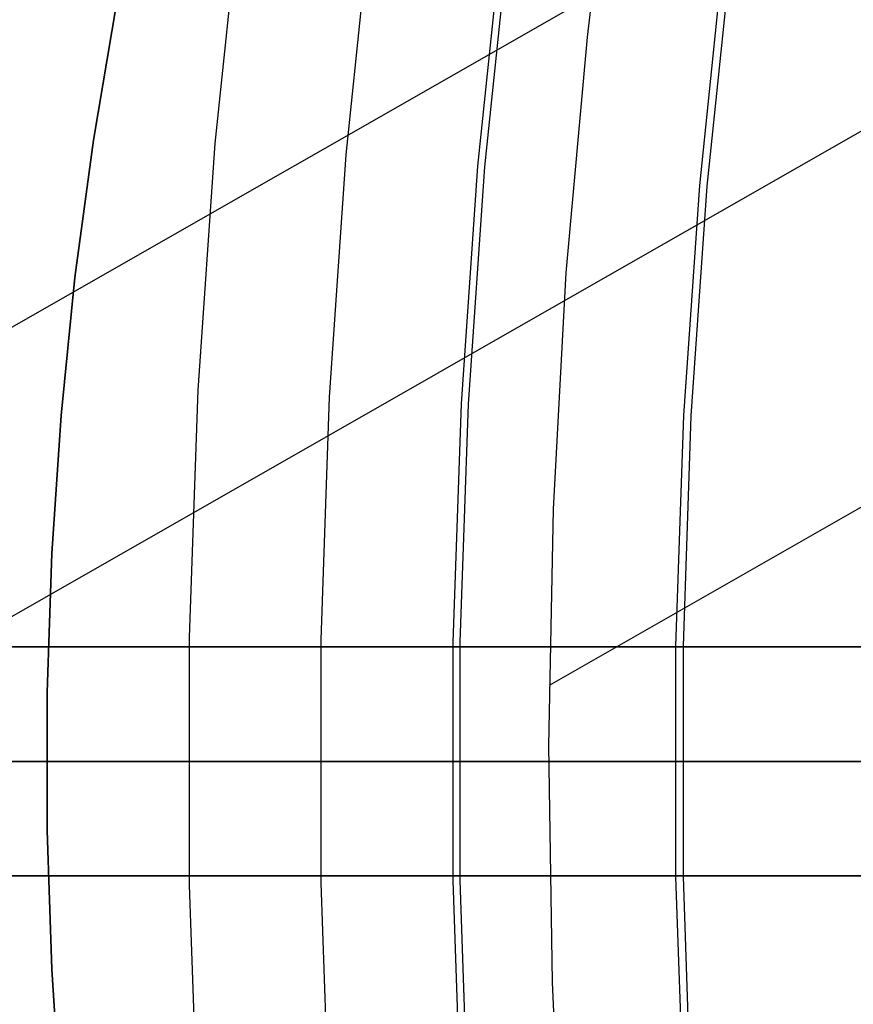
# Model space of a CAD drawing. Header units: millimetres. Extents: x 9001 to 10165, y -167 to 850.
# Tile 37 of 216: x 9518 to 9525, y 481 to 489. Entities that reach past the tile are written whole.
import ezdxf

# ---------------------------------------------------------------- set-up
doc = ezdxf.new("R2010")
doc.units = ezdxf.units.MM
for name, color, linetype in [('1', 7, 'Continuous'), ('COLOR EXT', 7, 'Continuous'), ('luz', 7, 'Continuous')]:
    doc.layers.add(name, color=color, linetype=linetype)

msp = doc.modelspace()

# ---------------------------------------------------------------- linework, layer by layer
at = {"layer": '1', "color": 29, "true_color": 0x4d342b}
for p, q in [((9533.4597, 495.7147, 42.4621), (9512.2745, 483.6112, 42.4621)), ((9532.7749, 492.7944, 76.062), (9516.6242, 483.5673, 76.062)), ((9522.6079, 489.1756, 70.5621), (9522.8635, 491.2277, 70.5621)), ((9522.4236, 487.1158, 70.5621), (9522.6079, 489.1756, 70.5621)), ((9532.1764, 489.1676, 70.5621), (9522.2739, 483.5102, 70.5621)), ((9522.3111, 485.0509, 70.5621), (9522.4236, 487.1158, 70.5621)), ((9522.2704, 482.9833, 70.5621), (9522.3111, 485.0509, 70.5621)), ((9522.3016, 480.9156, 70.5621), (9522.2704, 482.9833, 70.5621)), ((9522.4046, 478.8502, 70.5621), (9522.3016, 480.9156, 70.5621))]:
    msp.add_line(p, q, dxfattribs=at)
at = {"layer": '1', "color": 250, "true_color": 0x111111}
for p, q in [((9521.7109, 488.0427, 241.2813), (9521.926, 490.1126, 241.2813)), ((9523.6557, 487.8744, 236.6209), (9523.8639, 489.8773, 236.6209)), ((9521.5673, 485.9665, 241.2813), (9521.7109, 488.0427, 241.2813)), ((9523.5168, 485.8655, 236.6209), (9523.6557, 487.8744, 236.6209)), ((9521.4955, 483.8867, 241.2813), (9521.5673, 485.9665, 241.2813)), ((9523.4473, 483.853, 236.6209), (9523.5168, 485.8655, 236.6209)), ((9521.4955, 481.8056, 241.2813), (9521.4955, 483.8867, 241.2813)), ((9523.4473, 481.8393, 236.6209), (9523.4473, 483.853, 236.6209)), ((9554.6214, 482.8462, 45.7922), (9513.778, 482.8462, 45.7922)), ((9528.6256, 482.8462, 61.1), (9516.7038, 482.8462, 61.1)), ((9517.5501, 482.8462, 251.4633), (9517.8273, 482.8462, 250.2774)), ((9517.554, 482.8462, 247.6281), (9517.9647, 482.8462, 246.4447)), ((9517.8273, 482.8462, 250.2774), (9518.1457, 482.8462, 249.1019)), ((9517.9647, 482.8462, 246.4447), (9518.4164, 482.8462, 245.2762)), ((9518.1457, 482.8462, 249.1019), (9518.5047, 482.8462, 247.9381)), ((9518.4164, 482.8462, 245.2762), (9518.9085, 482.8462, 244.1242)), ((9518.5047, 482.8462, 247.9381), (9518.9041, 482.8462, 246.7876)), ((9518.9041, 482.8462, 246.7876), (9519.3432, 482.8462, 245.6517)), ((9518.9085, 482.8462, 244.1242), (9519.4403, 482.8462, 242.99)), ((9519.3432, 482.8462, 245.6517), (9519.8217, 482.8462, 244.5317)), ((9519.4403, 482.8462, 242.99), (9520.0114, 482.8462, 241.875)), ((9519.8217, 482.8462, 244.5317), (9520.3388, 482.8462, 243.4291)), ((9520.0114, 482.8462, 241.875), (9520.6209, 482.8462, 240.7806)), ((9520.3388, 482.8462, 243.4291), (9520.894, 482.8462, 242.3451)), ((9520.6209, 482.8462, 240.7806), (9521.2681, 482.8462, 239.708)), ((9520.894, 482.8462, 242.3451), (9521.4866, 482.8462, 241.2811)), ((9521.2681, 482.8462, 239.708), (9521.9522, 482.8462, 238.6587)), ((9521.4866, 482.8462, 241.2811), (9522.1158, 482.8462, 240.2384)), ((9521.9522, 482.8462, 238.6587), (9522.6725, 482.8462, 237.6337)), ((9522.1158, 482.8462, 240.2384), (9522.781, 482.8462, 239.2182)), ((9522.6725, 482.8462, 237.6337), (9523.428, 482.8462, 236.6345)), ((9522.781, 482.8462, 239.2182), (9523.4813, 482.8462, 238.2218)), ((9523.428, 482.8462, 236.6345), (9524.2178, 482.8462, 235.6621)), ((9523.4813, 482.8462, 238.2218), (9524.2158, 482.8462, 237.2504)), ((9524.2158, 482.8462, 237.2504), (9524.9837, 482.8462, 236.3051)), ((9524.2178, 482.8462, 235.6621), (9525.041, 482.8462, 234.7179)), ((9521.5673, 479.7258, 241.2813), (9521.4955, 481.8056, 241.2813)), ((9523.5168, 479.8268, 236.6209), (9523.4473, 481.8393, 236.6209))]:
    msp.add_line(p, q, dxfattribs=at)
at = {"layer": '1', "color": 7, "true_color": 0xf4f4f4}
for p, q in [((9518.4913, 489.4677, 282.75), (9518.2893, 488.274, 282.75)), ((9518.2893, 488.2739, 281.25), (9518.4913, 489.4677, 281.25)), ((9518.2894, 488.2739, 279.75), (9518.4913, 489.4676, 279.75)), ((9518.2893, 488.274, 282.75), (9518.1275, 487.0741, 282.75)), ((9518.1275, 487.0741, 279.75), (9518.2894, 488.2739, 279.75)), ((9518.1275, 487.0741, 281.25), (9518.2893, 488.2739, 281.25)), ((9518.0059, 485.8695, 279.75), (9518.1275, 487.0741, 279.75)), ((9518.1275, 487.0741, 282.75), (9518.0059, 485.8695, 282.75)), ((9518.0059, 485.8695, 281.25), (9518.1275, 487.0741, 281.25)), ((9517.9248, 484.6615, 279.75), (9518.0059, 485.8695, 279.75)), ((9518.0059, 485.8695, 282.75), (9517.9248, 484.6615, 282.75)), ((9517.9248, 484.6615, 281.25), (9518.0059, 485.8695, 281.25)), ((9517.8842, 483.4515, 279.75), (9517.9248, 484.6615, 279.75)), ((9517.9248, 484.6615, 282.75), (9517.8842, 483.4515, 282.75)), ((9517.8842, 483.4515, 281.25), (9517.9248, 484.6615, 281.25)), ((9517.8842, 482.2408, 279.75), (9517.8842, 483.4515, 279.75)), ((9517.8842, 483.4515, 282.75), (9517.8842, 482.2408, 282.75)), ((9517.8842, 482.2408, 281.25), (9517.8842, 483.4515, 281.25)), ((9517.8791, 482.8462, 282.75), (9517.8791, 482.8462, 279.75)), ((9517.8792, 482.8462, 279.75), (9524.933, 482.8462, 279.75)), ((9524.933, 482.8462, 279.75), (9524.933, 482.8462, 282.75)), ((9517.9248, 481.0308, 279.75), (9517.8842, 482.2408, 279.75)), ((9517.8842, 482.2408, 282.75), (9517.9248, 481.0308, 282.75)), ((9517.9248, 481.0308, 281.25), (9517.8842, 482.2408, 281.25)), ((9518.0059, 479.8228, 279.75), (9517.9248, 481.0308, 279.75)), ((9517.9248, 481.0308, 282.75), (9518.0059, 479.8228, 282.75)), ((9518.0059, 479.8228, 281.25), (9517.9248, 481.0308, 281.25))]:
    msp.add_line(p, q, dxfattribs=at)
at = {"layer": 'COLOR EXT', "color": 30, "true_color": 0xff8d00}
for p, q in [((9508.7771, 483.8462, 21.2621), (9546.7843, 483.8462, 21.2621)), ((9546.7843, 483.8462, 25.2621), (9508.7771, 483.8462, 25.2621)), ((9508.7771, 483.8462, 23.2621), (9546.7843, 483.8462, 23.2621)), ((9546.7702, 482.8462, 25.2621), (9508.7702, 482.8462, 25.2621)), ((9549.2702, 482.8462, 19.1621), (9517.4854, 482.8462, 19.1621)), ((9546.7848, 481.8462, 21.2621), (9508.7771, 481.8462, 21.2621)), ((9508.7771, 481.8462, 25.2621), (9546.7848, 481.8462, 25.2621)), ((9546.7848, 481.8462, 23.2621), (9508.7771, 481.8462, 23.2621))]:
    msp.add_line(p, q, dxfattribs=at)
at = {"layer": 'luz', "color": 7, "true_color": 0xffffff}
for p, q in [((9519.5742, 490.3981, -28.0983), (9519.3506, 488.2469, -28.0983)), ((9520.4992, 488.1475, -28.4058), (9520.7186, 490.2592, -28.4058)), ((9521.8631, 490.1202, -28.7134), (9521.6478, 488.0481, -28.7134)), ((9523.796, 489.8855, -27.6503), (9523.5876, 487.8803, -27.6503)), ((9519.3506, 488.2469, -28.0983), (9519.2013, 486.0892, -28.0983)), ((9520.3527, 486.0295, -28.4058), (9520.4992, 488.1475, -28.4058)), ((9521.6478, 488.0481, -28.7134), (9521.504, 485.9698, -28.7134)), ((9523.5876, 487.8803, -27.6503), (9523.4485, 485.869, -27.6503)), ((9519.2013, 486.0892, -28.0983), (9519.1267, 483.9276, -28.0983)), ((9520.2794, 483.9077, -28.4058), (9520.3527, 486.0295, -28.4058)), ((9521.504, 485.9698, -28.7134), (9521.4321, 483.8878, -28.7134)), ((9523.4485, 485.869, -27.6503), (9523.3789, 483.8542, -27.6503)), ((9519.1267, 483.9276, -28.0983), (9519.1267, 481.7647, -28.0983)), ((9520.2794, 481.7846, -28.4058), (9520.2794, 483.9077, -28.4058)), ((9521.4321, 483.8878, -28.7134), (9521.4321, 481.8045, -28.7134)), ((9523.3789, 483.8542, -27.6503), (9523.3789, 481.8382, -27.6503)), ((9517.5779, 482.8462, -24.4387), (9523.7768, 482.8462, -22.3277)), ((9517.5859, 482.8462, -28.6773), (9517.6468, 482.8462, -28.6254)), ((9517.6468, 482.8462, -28.6254), (9517.7095, 482.8462, -28.5757)), ((9517.7095, 482.8462, -28.5757), (9517.7738, 482.8462, -28.5281)), ((9517.7738, 482.8462, -28.5281), (9517.8397, 482.8462, -28.4828)), ((9517.8397, 482.8462, -28.4828), (9517.9072, 482.8462, -28.4398)), ((9517.9072, 482.8462, -28.4398), (9517.9761, 482.8462, -28.3992)), ((9517.9761, 482.8462, -28.3992), (9518.0464, 482.8462, -28.3609)), ((9518.0464, 482.8462, -28.3609), (9518.118, 482.8462, -28.3251)), ((9518.118, 482.8462, -28.3251), (9518.1907, 482.8462, -28.2919)), ((9518.1907, 482.8462, -28.2919), (9518.2646, 482.8462, -28.2611)), ((9518.2646, 482.8462, -28.2611), (9518.3394, 482.8462, -28.2329)), ((9518.3394, 482.8462, -28.2329), (9518.4152, 482.8462, -28.2073)), ((9518.4152, 482.8462, -28.2073), (9518.4919, 482.8462, -28.1844)), ((9518.4919, 482.8462, -28.1844), (9518.5693, 482.8462, -28.1641)), ((9518.5693, 482.8462, -28.1641), (9518.6473, 482.8462, -28.1465)), ((9518.6473, 482.8462, -28.1465), (9518.7259, 482.8462, -28.1316)), ((9518.7259, 482.8462, -28.1316), (9518.805, 482.8462, -28.1195)), ((9518.805, 482.8462, -28.1195), (9518.8844, 482.8462, -28.11)), ((9518.8844, 482.8462, -28.11), (9518.9642, 482.8462, -28.1034)), ((9518.9642, 482.8462, -28.1034), (9519.0441, 482.8462, -28.0994)), ((9519.0441, 482.8462, -28.0994), (9519.1241, 482.8462, -28.0983)), ((9519.1241, 482.8462, -28.0983), (9519.2041, 482.8462, -28.0999)), ((9519.2041, 482.8462, -28.0999), (9519.2839, 482.8462, -28.1043)), ((9519.2839, 482.8462, -28.1043), (9519.3636, 482.8462, -28.1114)), ((9519.3636, 482.8462, -28.1114), (9519.443, 482.8462, -28.1213)), ((9519.443, 482.8462, -28.1213), (9519.522, 482.8462, -28.1339)), ((9519.522, 482.8462, -28.1339), (9519.6005, 482.8462, -28.1493)), ((9519.6005, 482.8462, -28.1493), (9519.6785, 482.8462, -28.1673)), ((9519.6785, 482.8462, -28.1673), (9519.7557, 482.8462, -28.1881)), ((9519.7557, 482.8462, -28.1881), (9519.8323, 482.8462, -28.2115)), ((9519.8323, 482.8462, -28.2115), (9519.9079, 482.8462, -28.2375)), ((9519.9079, 482.8462, -28.2375), (9519.9826, 482.8462, -28.2661)), ((9519.9826, 482.8462, -28.2661), (9520.0563, 482.8462, -28.2973)), ((9520.0563, 482.8462, -28.2973), (9520.1288, 482.8462, -28.331)), ((9520.1288, 482.8462, -28.331), (9520.2002, 482.8462, -28.3672)), ((9520.2002, 482.8462, -28.3672), (9520.2702, 482.8462, -28.4058)), ((9520.3403, 482.8462, -28.4445), (9520.2702, 482.8462, -28.4058)), ((9520.4116, 482.8462, -28.4807), (9520.3403, 482.8462, -28.4445)), ((9520.4842, 482.8462, -28.5144), (9520.4116, 482.8462, -28.4807)), ((9520.5579, 482.8462, -28.5456), (9520.4842, 482.8462, -28.5144)), ((9520.6326, 482.8462, -28.5742), (9520.5579, 482.8462, -28.5456)), ((9520.7082, 482.8462, -28.6002), (9520.6326, 482.8462, -28.5742)), ((9520.7847, 482.8462, -28.6236), (9520.7082, 482.8462, -28.6002)), ((9520.862, 482.8462, -28.6443), (9520.7847, 482.8462, -28.6236)), ((9520.94, 482.8462, -28.6624), (9520.862, 482.8462, -28.6443)), ((9521.0185, 482.8462, -28.6777), (9520.94, 482.8462, -28.6624)), ((9521.0975, 482.8462, -28.6903), (9521.0185, 482.8462, -28.6777)), ((9521.1769, 482.8462, -28.7002), (9521.0975, 482.8462, -28.6903)), ((9521.2565, 482.8462, -28.7074), (9521.1769, 482.8462, -28.7002)), ((9521.3364, 482.8462, -28.7117), (9521.2565, 482.8462, -28.7074)), ((9521.4164, 482.8462, -28.7134), (9521.3364, 482.8462, -28.7117)), ((9521.4964, 482.8462, -28.7122), (9521.4164, 482.8462, -28.7134)), ((9521.5763, 482.8462, -28.7083), (9521.4964, 482.8462, -28.7122)), ((9521.656, 482.8462, -28.7016), (9521.5763, 482.8462, -28.7083)), ((9521.7355, 482.8462, -28.6922), (9521.656, 482.8462, -28.7016)), ((9521.8146, 482.8462, -28.68), (9521.7355, 482.8462, -28.6922)), ((9521.8932, 482.8462, -28.6651), (9521.8146, 482.8462, -28.68)), ((9521.9712, 482.8462, -28.6475), (9521.8932, 482.8462, -28.6651)), ((9522.0486, 482.8462, -28.6273), (9521.9712, 482.8462, -28.6475)), ((9522.1252, 482.8462, -28.6043), (9522.0486, 482.8462, -28.6273)), ((9522.201, 482.8462, -28.5787), (9522.1252, 482.8462, -28.6043)), ((9522.2759, 482.8462, -28.5506), (9522.201, 482.8462, -28.5787)), ((9522.3498, 482.8462, -28.5198), (9522.2759, 482.8462, -28.5506)), ((9522.4225, 482.8462, -28.4865), (9522.3498, 482.8462, -28.5198)), ((9522.4941, 482.8462, -28.4507), (9522.4225, 482.8462, -28.4865)), ((9522.5644, 482.8462, -28.4125), (9522.4941, 482.8462, -28.4507)), ((9522.6333, 482.8462, -28.3718), (9522.5644, 482.8462, -28.4125)), ((9522.7007, 482.8462, -28.3289), (9522.6333, 482.8462, -28.3718)), ((9522.7667, 482.8462, -28.2835), (9522.7007, 482.8462, -28.3289)), ((9522.831, 482.8462, -28.236), (9522.7667, 482.8462, -28.2835)), ((9522.8937, 482.8462, -28.1862), (9522.831, 482.8462, -28.236)), ((9522.9546, 482.8462, -28.1344), (9522.8937, 482.8462, -28.1862)), ((9523.0136, 482.8462, -28.0804), (9522.9546, 482.8462, -28.1344)), ((9523.0708, 482.8462, -28.0244), (9523.0136, 482.8462, -28.0804)), ((9523.126, 482.8462, -27.9665), (9523.0708, 482.8462, -28.0244)), ((9523.1792, 482.8462, -27.9067), (9523.126, 482.8462, -27.9665)), ((9523.2302, 482.8462, -27.8451), (9523.1792, 482.8462, -27.9067)), ((9523.2791, 482.8462, -27.7818), (9523.2302, 482.8462, -27.8451)), ((9523.3258, 482.8462, -27.7169), (9523.2791, 482.8462, -27.7818)), ((9523.3702, 482.8462, -27.6503), (9523.3258, 482.8462, -27.7169)), ((9523.3702, 482.8462, -27.6503), (9523.4147, 482.8462, -27.5838)), ((9523.4147, 482.8462, -27.5838), (9523.4614, 482.8462, -27.5188)), ((9523.4614, 482.8462, -27.5188), (9523.5103, 482.8462, -27.4555)), ((9523.5103, 482.8462, -27.4555), (9523.5613, 482.8462, -27.3939)), ((9523.5613, 482.8462, -27.3939), (9523.6145, 482.8462, -27.3341)), ((9523.6145, 482.8462, -27.3341), (9523.6697, 482.8462, -27.2762)), ((9523.6697, 482.8462, -27.2762), (9523.7269, 482.8462, -27.2203)), ((9523.7269, 482.8462, -27.2203), (9523.7859, 482.8462, -27.1663)), ((9523.7768, 482.8462, -22.3277), (9530.0448, 482.8462, -20.4322)), ((9523.7859, 482.8462, -27.1663), (9523.8468, 482.8462, -27.1144)), ((9523.8468, 482.8462, -27.1144), (9523.9095, 482.8462, -27.0647)), ((9523.9095, 482.8462, -27.0647), (9523.9738, 482.8462, -27.0171)), ((9523.9738, 482.8462, -27.0171), (9524.0397, 482.8462, -26.9718)), ((9524.0397, 482.8462, -26.9718), (9524.1072, 482.8462, -26.9288)), ((9524.1072, 482.8462, -26.9288), (9524.1761, 482.8462, -26.8882)), ((9524.1761, 482.8462, -26.8882), (9524.2464, 482.8462, -26.8499)), ((9524.2464, 482.8462, -26.8499), (9524.318, 482.8462, -26.8142)), ((9524.318, 482.8462, -26.8142), (9524.3907, 482.8462, -26.7809)), ((9524.3907, 482.8462, -26.7809), (9524.4646, 482.8462, -26.7501)), ((9524.4646, 482.8462, -26.7501), (9524.5394, 482.8462, -26.7219)), ((9524.5394, 482.8462, -26.7219), (9524.6152, 482.8462, -26.6963)), ((9524.6152, 482.8462, -26.6963), (9524.6919, 482.8462, -26.6734)), ((9524.6919, 482.8462, -26.6734), (9524.7693, 482.8462, -26.6531)), ((9524.7693, 482.8462, -26.6531), (9524.8473, 482.8462, -26.6355)), ((9524.8473, 482.8462, -26.6355), (9524.9259, 482.8462, -26.6206)), ((9524.9259, 482.8462, -26.6206), (9525.005, 482.8462, -26.6085)), ((9520.3527, 479.6629, -28.4058), (9520.2794, 481.7846, -28.4058)), ((9521.4321, 481.8045, -28.7134), (9521.504, 479.7225, -28.7134)), ((9523.3789, 481.8382, -27.6503), (9523.4485, 479.8233, -27.6503)), ((9519.1267, 481.7647, -28.0983), (9519.2013, 479.6032, -28.0983))]:
    msp.add_line(p, q, dxfattribs=at)

doc.saveas('drawing.dxf')
